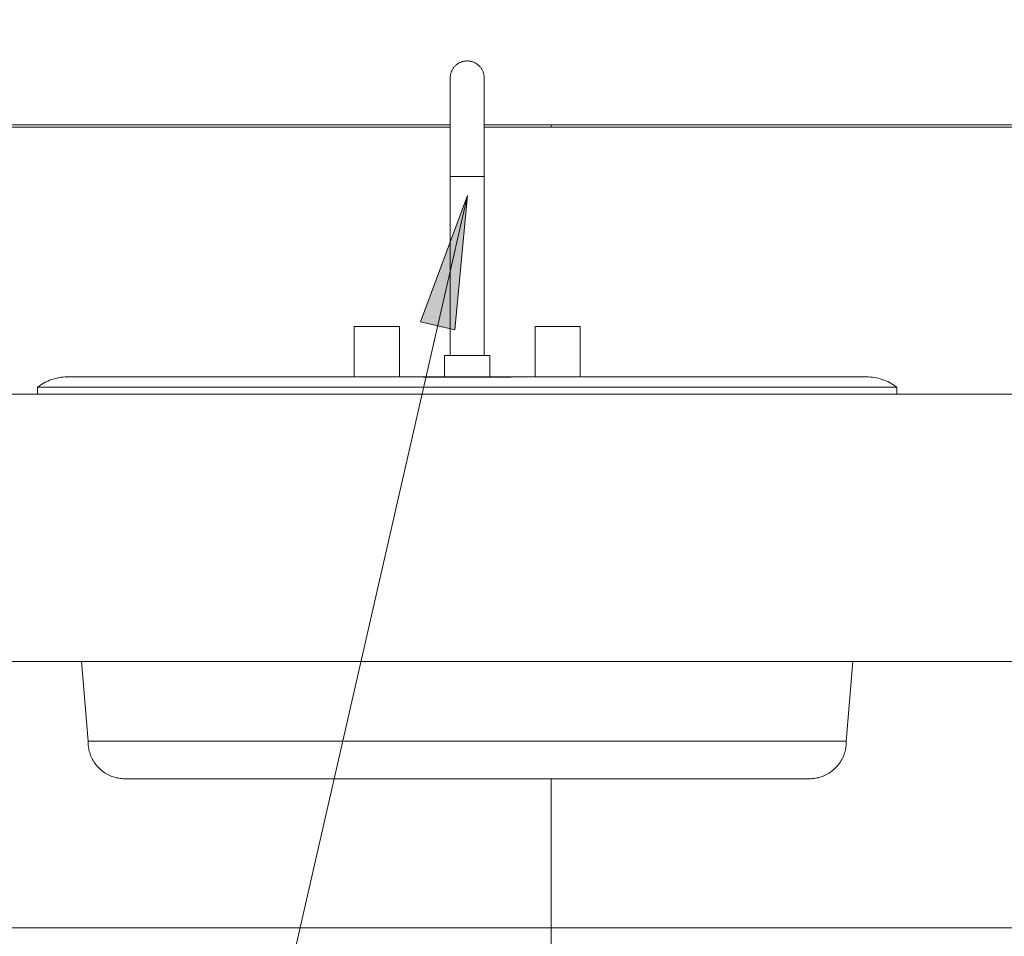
# Model space of a CAD drawing. Header units: metres. Extents: x -10.1 to 50.7, y -18 to 8.5.
# Tile 57 of 109: x 15.144 to 15.697, y 0.596 to 1.11. Entities that reach past the tile are written whole.
import ezdxf

# ---------------------------------------------------------------- set-up
doc = ezdxf.new("R2010")
doc.units = ezdxf.units.M
for name, color, linetype, lineweight in [('A-ANNO-DIMS', 4, 'Continuous', 18), ('A-ANNO-DIMS-25', 211, 'Continuous', 9), ('A-ANNO-KEYN', 231, 'Continuous', 9), ('A-GENM', 13, 'Continuous', 18), ('A-WALL-PATT', 111, 'Continuous', 35), ('P-SANR-FIXT', 6, 'Continuous', 18)]:
    doc.layers.add(name, color=color, linetype=linetype, lineweight=lineweight)
doc.styles.add('Century Gothic_2', font='GOTHIC.TTF', dxfattribs={"height": 0.071856})
doc.dimstyles.new('_Cotas_detalhamento_3_mm_4', dxfattribs={"dimscale": 0.3048, "dimtxt": 0.075, "dimasz": 0.123031, "dimexe": 0.082021, "dimexo": 0.246063, "dimgap": 0.123031, "dimtad": 1, "dimdec": 0, "dimlfac": 100, "dimzin": 0, "dimdsep": 46, "dimtxsty": 'Century Gothic_2', "dimblk1": 'OBLIQUE', "dimblk2": 'OBLIQUE', "dimsah": 1, "dimcen": 0.09, "dimdle": 0.410105, "dimazin": 0, "dimtfac": 1, "dimtdec": 4, "dimtix": 1, "dimtmove": 2, "dimatfit": 3, "dimfxl": 1, "dimtvp": 1, "dimtolj": 1, "dimtzin": 0, "dimarcsym": 2})

# ---------------------------------------------------------------- blocks, each defined once
blk = doc.blocks.new('Generic Models 12 - Generic Models 12-196363-Vista E')
at = {"layer": 'A-GENM'}
for p, q in [((-5.77365, 1.05), (-6.45468, 1.05)), ((-5.07669, 1.05), (-5.75468, 1.05)), ((-6.91727, 0.9), (-4.61969, 0.9)), ((-4.61969, 0.75), (-6.91727, 0.75))]:
    blk.add_line(p, q, dxfattribs=at)
blk = doc.blocks.new('M_Sink Vanity-Round - 482 x 482mm-V15-Vista E')
at = {"layer": 'P-SANR-FIXT'}
for p, q in [((-5.77367, 1.02224), (-5.77367, 0.92176)), ((-5.76415, 1.02224), (-5.77344, 1.02224)), ((-5.75486, 1.02224), (-5.76415, 1.02224)), ((-5.75462, 0.92176), (-5.75462, 1.02224)), ((-5.82765, 0.9381), (-5.82765, 0.90966)), ((-5.82765, 0.9381), (-5.80225, 0.9381)), ((-5.80225, 0.90962), (-5.80225, 0.9381)), ((-5.72605, 0.9381), (-5.72605, 0.90962)), ((-5.72605, 0.9381), (-5.70065, 0.9381)), ((-5.70065, 0.90966), (-5.70065, 0.9381)), ((-5.77685, 0.92176), (-5.77685, 0.90952)), ((-5.77685, 0.92176), (-5.75145, 0.92176)), ((-5.75145, 0.90952), (-5.75145, 0.92176)), ((-5.76415, 0.90952), (-5.78884, 0.90952)), ((-5.73946, 0.90952), (-5.76415, 0.90952)), ((-6.00545, 0.90397), (-6.00545, 0.9)), ((-6.00545, 0.90397), (-5.76415, 0.90397)), ((-5.76415, 0.90397), (-5.52285, 0.90397)), ((-5.52285, 0.9), (-5.52285, 0.90397)), ((-5.9808, 0.75), (-5.977, 0.70528)), ((-5.5513, 0.70528), (-5.5475, 0.75)), ((-5.76415, 0.70528), (-5.977, 0.70528)), ((-5.55285, 0.70528), (-5.76415, 0.70528)), ((-5.5513, 0.70528), (-5.55279, 0.70528))]:
    blk.add_line(p, q, dxfattribs=at)
at = {"layer": 'P-SANR-FIXT', "flags": 128}
for points in [[(-5.77367, 1.07766), (-5.77367, 1.07804), (-5.77364, 1.07842), (-5.77361, 1.0788), (-5.77355, 1.07918), (-5.77348, 1.07955), (-5.7734, 1.07992), (-5.7733, 1.08029), (-5.77319, 1.08065), (-5.77306, 1.08101), (-5.77292, 1.08137), (-5.77277, 1.08171), (-5.7726, 1.08206), (-5.77242, 1.08239), (-5.77222, 1.08272), (-5.77201, 1.08304), (-5.77179, 1.08335), (-5.77156, 1.08365), (-5.77131, 1.08394), (-5.77105, 1.08422), (-5.77079, 1.08449), (-5.77051, 1.08475), (-5.77022, 1.085), (-5.76992, 1.08524), (-5.76961, 1.08546), (-5.7693, 1.08567), (-5.76897, 1.08587), (-5.76864, 1.08606), (-5.7683, 1.08623), (-5.76795, 1.08639), (-5.7676, 1.08654), (-5.76724, 1.08667), (-5.76688, 1.08678), (-5.76651, 1.08688), (-5.76614, 1.08697), (-5.76577, 1.08704), (-5.76539, 1.0871), (-5.76501, 1.08714), (-5.76463, 1.08717), (-5.76425, 1.08718), (-5.76415, 1.08718)], [(-5.76415, 1.08718), (-5.76377, 1.08717), (-5.76339, 1.08715), (-5.76301, 1.08711), (-5.76263, 1.08706), (-5.76226, 1.08699), (-5.76189, 1.08691), (-5.76152, 1.08681), (-5.76115, 1.0867), (-5.76079, 1.08657), (-5.76044, 1.08643), (-5.76009, 1.08628), (-5.75975, 1.08611), (-5.75942, 1.08592), (-5.75909, 1.08573), (-5.75877, 1.08552), (-5.75846, 1.0853), (-5.75816, 1.08506), (-5.75787, 1.08482), (-5.75759, 1.08456), (-5.75732, 1.08429), (-5.75706, 1.08402), (-5.75681, 1.08373), (-5.75657, 1.08343), (-5.75635, 1.08312), (-5.75613, 1.0828), (-5.75594, 1.08248), (-5.75575, 1.08215), (-5.75558, 1.08181), (-5.75542, 1.08146), (-5.75527, 1.08111), (-5.75514, 1.08075), (-5.75502, 1.08039), (-5.75492, 1.08002), (-5.75484, 1.07965), (-5.75476, 1.07928), (-5.75471, 1.0789), (-5.75466, 1.07852), (-5.75464, 1.07814), (-5.75463, 1.07776), (-5.75462, 1.07766)], [(-5.77367, 1.02224), (-5.77367, 1.02445), (-5.77367, 1.02667), (-5.77367, 1.02887), (-5.77367, 1.03107), (-5.77367, 1.03325), (-5.77367, 1.03541), (-5.77367, 1.03755), (-5.77367, 1.03967), (-5.77367, 1.04176), (-5.77367, 1.04382), (-5.77367, 1.04584), (-5.77367, 1.04783), (-5.77367, 1.04977), (-5.77367, 1.05168), (-5.77367, 1.05353), (-5.77367, 1.05533), (-5.77367, 1.05709), (-5.77367, 1.05878), (-5.77367, 1.06042), (-5.77367, 1.06199), (-5.77367, 1.06351), (-5.77367, 1.06495), (-5.77367, 1.06633), (-5.77367, 1.06764), (-5.77367, 1.06887), (-5.77367, 1.07003), (-5.77367, 1.07112), (-5.77367, 1.07212), (-5.77367, 1.07305), (-5.77367, 1.07389), (-5.77367, 1.07465), (-5.77367, 1.07533), (-5.77367, 1.07592), (-5.77367, 1.07643), (-5.77367, 1.07685), (-5.77367, 1.07718), (-5.77367, 1.07743), (-5.77367, 1.07759), (-5.77367, 1.07765), (-5.77367, 1.07766)], [(-5.77367, 1.07766), (-5.77367, 1.07761), (-5.77367, 1.07748), (-5.77367, 1.07726), (-5.77367, 1.07695), (-5.77367, 1.07655), (-5.77367, 1.07607), (-5.77367, 1.0755), (-5.77367, 1.07484), (-5.77367, 1.07411), (-5.77367, 1.07328), (-5.77367, 1.07238), (-5.77367, 1.07139), (-5.77367, 1.07033), (-5.77367, 1.06919), (-5.77367, 1.06798), (-5.77367, 1.06669), (-5.77367, 1.06533), (-5.77367, 1.0639), (-5.77367, 1.06241), (-5.77367, 1.06085), (-5.77367, 1.05923), (-5.77367, 1.05755), (-5.77367, 1.05581), (-5.77367, 1.05402), (-5.77367, 1.05218), (-5.77367, 1.05029), (-5.77367, 1.04836), (-5.77367, 1.04638), (-5.77367, 1.04437), (-5.77367, 1.04232), (-5.77367, 1.04024), (-5.77367, 1.03813), (-5.77367, 1.03599), (-5.77367, 1.03383), (-5.77367, 1.03166), (-5.77367, 1.02947), (-5.77367, 1.02726), (-5.77367, 1.02505), (-5.77367, 1.02284), (-5.77367, 1.02224)], [(-5.75462, 1.02224), (-5.75462, 1.02445), (-5.75462, 1.02667), (-5.75462, 1.02887), (-5.75462, 1.03107), (-5.75462, 1.03325), (-5.75462, 1.03541), (-5.75462, 1.03755), (-5.75462, 1.03967), (-5.75462, 1.04176), (-5.75462, 1.04382), (-5.75462, 1.04584), (-5.75462, 1.04783), (-5.75462, 1.04977), (-5.75462, 1.05168), (-5.75462, 1.05353), (-5.75462, 1.05533), (-5.75462, 1.05709), (-5.75462, 1.05878), (-5.75462, 1.06042), (-5.75462, 1.06199), (-5.75462, 1.06351), (-5.75462, 1.06495), (-5.75462, 1.06633), (-5.75462, 1.06764), (-5.75462, 1.06887), (-5.75462, 1.07003), (-5.75462, 1.07112), (-5.75462, 1.07212), (-5.75462, 1.07305), (-5.75462, 1.07389), (-5.75462, 1.07465), (-5.75462, 1.07533), (-5.75462, 1.07592), (-5.75462, 1.07643), (-5.75462, 1.07685), (-5.75462, 1.07718), (-5.75462, 1.07743), (-5.75462, 1.07759), (-5.75462, 1.07765), (-5.75462, 1.07766)], [(-5.75462, 1.07766), (-5.75462, 1.07761), (-5.75462, 1.07748), (-5.75462, 1.07726), (-5.75462, 1.07695), (-5.75462, 1.07655), (-5.75462, 1.07607), (-5.75462, 1.0755), (-5.75462, 1.07484), (-5.75462, 1.07411), (-5.75462, 1.07328), (-5.75462, 1.07238), (-5.75462, 1.07139), (-5.75462, 1.07033), (-5.75462, 1.06919), (-5.75462, 1.06798), (-5.75462, 1.06669), (-5.75462, 1.06533), (-5.75462, 1.0639), (-5.75462, 1.06241), (-5.75462, 1.06085), (-5.75462, 1.05923), (-5.75462, 1.05755), (-5.75462, 1.05581), (-5.75462, 1.05402), (-5.75462, 1.05218), (-5.75462, 1.05029), (-5.75462, 1.04836), (-5.75462, 1.04638), (-5.75462, 1.04437), (-5.75462, 1.04232), (-5.75462, 1.04024), (-5.75462, 1.03813), (-5.75462, 1.03599), (-5.75462, 1.03383), (-5.75462, 1.03166), (-5.75462, 1.02947), (-5.75462, 1.02726), (-5.75462, 1.02505), (-5.75462, 1.02284), (-5.75462, 1.02224)], [(-6.00545, 0.90397), (-6.00455, 0.90463), (-6.00363, 0.90526), (-6.00268, 0.90585), (-6.00171, 0.9064), (-6.00072, 0.90691), (-5.99971, 0.90738), (-5.99868, 0.90782), (-5.99764, 0.90821), (-5.99658, 0.90855), (-5.99551, 0.90886), (-5.99442, 0.90912), (-5.99333, 0.90934), (-5.99223, 0.90951), (-5.99112, 0.90964), (-5.99001, 0.90973), (-5.98889, 0.90977), (-5.98842, 0.90977)], [(-5.76415, 0.90977), (-5.77312, 0.90977), (-5.78207, 0.90977), (-5.791, 0.90977), (-5.79988, 0.90977), (-5.80871, 0.90977), (-5.81746, 0.90977), (-5.82613, 0.90977), (-5.8347, 0.90977), (-5.84315, 0.90977), (-5.85148, 0.90977), (-5.85968, 0.90977), (-5.86771, 0.90977), (-5.87559, 0.90977), (-5.88328, 0.90977), (-5.89078, 0.90977), (-5.89808, 0.90977), (-5.90517, 0.90977), (-5.91203, 0.90977), (-5.91865, 0.90977), (-5.92503, 0.90977), (-5.93115, 0.90977), (-5.937, 0.90977), (-5.94258, 0.90977), (-5.94787, 0.90977), (-5.95287, 0.90977), (-5.95756, 0.90977), (-5.96195, 0.90977), (-5.96602, 0.90977), (-5.96976, 0.90977), (-5.97318, 0.90977), (-5.97626, 0.90977), (-5.979, 0.90977), (-5.9814, 0.90977), (-5.98346, 0.90977), (-5.98516, 0.90977), (-5.9865, 0.90977), (-5.9875, 0.90977), (-5.98813, 0.90977), (-5.98841, 0.90977), (-5.98842, 0.90977)], [(-5.98842, 0.90977), (-5.98824, 0.90977), (-5.9877, 0.90977), (-5.98681, 0.90977), (-5.98556, 0.90977), (-5.98395, 0.90977), (-5.98199, 0.90977), (-5.97969, 0.90977), (-5.97703, 0.90977), (-5.97404, 0.90977), (-5.97072, 0.90977), (-5.96706, 0.90977), (-5.96308, 0.90977), (-5.95878, 0.90977), (-5.95416, 0.90977), (-5.94925, 0.90977), (-5.94404, 0.90977), (-5.93854, 0.90977), (-5.93276, 0.90977), (-5.92671, 0.90977), (-5.9204, 0.90977), (-5.91384, 0.90977), (-5.90704, 0.90977), (-5.90002, 0.90977), (-5.89277, 0.90977), (-5.88532, 0.90977), (-5.87768, 0.90977), (-5.86985, 0.90977), (-5.86186, 0.90977), (-5.85371, 0.90977), (-5.84542, 0.90977), (-5.83699, 0.90977), (-5.82845, 0.90977), (-5.82764, 0.90977)], [(-5.80225, 0.90977), (-5.7934, 0.90977), (-5.78448, 0.90977), (-5.77682, 0.90977)], [(-5.53988, 0.90977), (-5.54006, 0.90977), (-5.5406, 0.90977), (-5.54149, 0.90977), (-5.54274, 0.90977), (-5.54435, 0.90977), (-5.54631, 0.90977), (-5.54861, 0.90977), (-5.55127, 0.90977), (-5.55426, 0.90977), (-5.55758, 0.90977), (-5.56124, 0.90977), (-5.56522, 0.90977), (-5.56952, 0.90977), (-5.57414, 0.90977), (-5.57905, 0.90977), (-5.58426, 0.90977), (-5.58976, 0.90977), (-5.59554, 0.90977), (-5.60159, 0.90977), (-5.6079, 0.90977), (-5.61446, 0.90977), (-5.62126, 0.90977), (-5.62828, 0.90977), (-5.63553, 0.90977), (-5.64298, 0.90977), (-5.65062, 0.90977), (-5.65845, 0.90977), (-5.66644, 0.90977), (-5.67459, 0.90977), (-5.68288, 0.90977), (-5.69131, 0.90977), (-5.69985, 0.90977), (-5.70849, 0.90977), (-5.71722, 0.90977), (-5.72603, 0.90977), (-5.7349, 0.90977), (-5.74381, 0.90977), (-5.75276, 0.90977), (-5.76173, 0.90977), (-5.76415, 0.90977)], [(-5.75145, 0.90977), (-5.74623, 0.90977), (-5.7373, 0.90977), (-5.72842, 0.90977), (-5.72604, 0.90977)], [(-5.70065, 0.90977), (-5.6936, 0.90977), (-5.68515, 0.90977), (-5.67682, 0.90977), (-5.66862, 0.90977), (-5.66059, 0.90977), (-5.65271, 0.90977), (-5.64502, 0.90977), (-5.63752, 0.90977), (-5.63022, 0.90977), (-5.62313, 0.90977), (-5.61627, 0.90977), (-5.60965, 0.90977), (-5.60327, 0.90977), (-5.59715, 0.90977), (-5.5913, 0.90977), (-5.58572, 0.90977), (-5.58043, 0.90977), (-5.57543, 0.90977), (-5.57074, 0.90977), (-5.56635, 0.90977), (-5.56228, 0.90977), (-5.55854, 0.90977), (-5.55512, 0.90977), (-5.55204, 0.90977), (-5.5493, 0.90977), (-5.5469, 0.90977), (-5.54484, 0.90977), (-5.54314, 0.90977), (-5.5418, 0.90977), (-5.5408, 0.90977), (-5.54017, 0.90977), (-5.53989, 0.90977), (-5.53988, 0.90977)], [(-5.53988, 0.90977), (-5.53877, 0.90975), (-5.53765, 0.90968), (-5.53654, 0.90957), (-5.53544, 0.90942), (-5.53434, 0.90922), (-5.53325, 0.90897), (-5.53217, 0.90869), (-5.53111, 0.90836), (-5.53006, 0.90799), (-5.52902, 0.90757), (-5.528, 0.90712), (-5.527, 0.90662), (-5.52603, 0.90609), (-5.52507, 0.90551), (-5.52414, 0.9049), (-5.52323, 0.90426), (-5.52285, 0.90397)], [(-5.95644, 0.6841), (-5.95727, 0.68412), (-5.95809, 0.68417), (-5.95891, 0.68425), (-5.95972, 0.68436), (-5.96053, 0.68451), (-5.96133, 0.68469), (-5.96213, 0.6849), (-5.96291, 0.68514), (-5.96369, 0.68542), (-5.96445, 0.68572), (-5.9652, 0.68606), (-5.96594, 0.68642), (-5.96666, 0.68682), (-5.96737, 0.68724), (-5.96806, 0.68769), (-5.96873, 0.68817), (-5.96938, 0.68867), (-5.97, 0.6892), (-5.97061, 0.68976), (-5.9712, 0.69034), (-5.97176, 0.69094), (-5.97229, 0.69156), (-5.97281, 0.69221), (-5.97329, 0.69287), (-5.97375, 0.69355), (-5.97418, 0.69425), (-5.97458, 0.69497), (-5.97496, 0.69571), (-5.9753, 0.69645), (-5.97561, 0.69721), (-5.97589, 0.69799), (-5.97615, 0.69877), (-5.97637, 0.69956), (-5.97655, 0.70036), (-5.97671, 0.70117), (-5.97683, 0.70198), (-5.97692, 0.7028), (-5.97698, 0.70362), (-5.97701, 0.70444), (-5.977, 0.70527), (-5.977, 0.70528)], [(-5.5513, 0.70528), (-5.55129, 0.70446), (-5.55132, 0.70364), (-5.55137, 0.70282), (-5.55146, 0.702), (-5.55159, 0.70119), (-5.55174, 0.70038), (-5.55193, 0.69958), (-5.55215, 0.69879), (-5.5524, 0.698), (-5.55268, 0.69723), (-5.55299, 0.69647), (-5.55334, 0.69572), (-5.55371, 0.69499), (-5.55411, 0.69427), (-5.55454, 0.69357), (-5.555, 0.69289), (-5.55548, 0.69222), (-5.55599, 0.69158), (-5.55653, 0.69095), (-5.55709, 0.69035), (-5.55767, 0.68977), (-5.55828, 0.68922), (-5.55891, 0.68869), (-5.55956, 0.68818), (-5.56023, 0.6877), (-5.56092, 0.68725), (-5.56162, 0.68683), (-5.56234, 0.68643), (-5.56308, 0.68607), (-5.56383, 0.68573), (-5.56459, 0.68542), (-5.56537, 0.68515), (-5.56615, 0.68491), (-5.56695, 0.68469), (-5.56775, 0.68451), (-5.56856, 0.68437), (-5.56938, 0.68425), (-5.57019, 0.68417), (-5.57102, 0.68412), (-5.57184, 0.6841), (-5.57186, 0.6841)], [(-5.76415, 0.6841), (-5.77184, 0.6841), (-5.77952, 0.6841), (-5.78717, 0.6841), (-5.79479, 0.6841), (-5.80235, 0.6841), (-5.80986, 0.6841), (-5.81729, 0.6841), (-5.82464, 0.6841), (-5.83189, 0.6841), (-5.83903, 0.6841), (-5.84606, 0.6841), (-5.85295, 0.6841), (-5.8597, 0.6841), (-5.86629, 0.6841), (-5.87273, 0.6841), (-5.87899, 0.6841), (-5.88506, 0.6841), (-5.89095, 0.6841), (-5.89663, 0.6841), (-5.90209, 0.6841), (-5.90734, 0.6841), (-5.91236, 0.6841), (-5.91714, 0.6841), (-5.92168, 0.6841), (-5.92596, 0.6841), (-5.92999, 0.6841), (-5.93375, 0.6841), (-5.93723, 0.6841), (-5.94045, 0.6841), (-5.94338, 0.6841), (-5.94602, 0.6841), (-5.94837, 0.6841), (-5.95043, 0.6841), (-5.95219, 0.6841), (-5.95365, 0.6841), (-5.9548, 0.6841), (-5.95565, 0.6841), (-5.9562, 0.6841), (-5.95643, 0.6841), (-5.95644, 0.6841)], [(-5.95644, 0.6841), (-5.95629, 0.6841), (-5.95583, 0.6841), (-5.95506, 0.6841), (-5.95399, 0.6841), (-5.95261, 0.6841), (-5.95093, 0.6841), (-5.94896, 0.6841), (-5.94668, 0.6841), (-5.94412, 0.6841), (-5.94126, 0.6841), (-5.93813, 0.6841), (-5.93471, 0.6841), (-5.93103, 0.6841), (-5.92707, 0.6841), (-5.92286, 0.6841), (-5.91839, 0.6841), (-5.91367, 0.6841), (-5.90872, 0.6841), (-5.90353, 0.6841), (-5.89812, 0.6841), (-5.8925, 0.6841), (-5.88667, 0.6841), (-5.88065, 0.6841), (-5.87443, 0.6841), (-5.86805, 0.6841), (-5.86149, 0.6841), (-5.85478, 0.6841), (-5.84793, 0.6841), (-5.84094, 0.6841), (-5.83383, 0.6841), (-5.82661, 0.6841), (-5.81928, 0.6841), (-5.81187, 0.6841), (-5.80439, 0.6841), (-5.79683, 0.6841), (-5.78923, 0.6841), (-5.78159, 0.6841), (-5.77391, 0.6841), (-5.76623, 0.6841), (-5.76415, 0.6841)], [(-5.76415, 0.6841), (-5.75646, 0.6841), (-5.74878, 0.6841), (-5.74113, 0.6841), (-5.73351, 0.6841), (-5.72595, 0.6841), (-5.71844, 0.6841), (-5.71101, 0.6841), (-5.70366, 0.6841), (-5.69641, 0.6841), (-5.68927, 0.6841), (-5.68224, 0.6841), (-5.67535, 0.6841), (-5.6686, 0.6841), (-5.66201, 0.6841), (-5.65557, 0.6841), (-5.64931, 0.6841), (-5.64324, 0.6841), (-5.63735, 0.6841), (-5.63167, 0.6841), (-5.62621, 0.6841), (-5.62096, 0.6841), (-5.61594, 0.6841), (-5.61116, 0.6841), (-5.60662, 0.6841), (-5.60234, 0.6841), (-5.59831, 0.6841), (-5.59455, 0.6841), (-5.59107, 0.6841), (-5.58785, 0.6841), (-5.58492, 0.6841), (-5.58228, 0.6841), (-5.57993, 0.6841), (-5.57787, 0.6841), (-5.57611, 0.6841), (-5.57465, 0.6841), (-5.5735, 0.6841), (-5.57265, 0.6841), (-5.5721, 0.6841), (-5.57187, 0.6841), (-5.57186, 0.6841)], [(-5.57186, 0.6841), (-5.57201, 0.6841), (-5.57247, 0.6841), (-5.57324, 0.6841), (-5.57431, 0.6841), (-5.57569, 0.6841), (-5.57737, 0.6841), (-5.57934, 0.6841), (-5.58162, 0.6841), (-5.58418, 0.6841), (-5.58704, 0.6841), (-5.59017, 0.6841), (-5.59359, 0.6841), (-5.59727, 0.6841), (-5.60123, 0.6841), (-5.60544, 0.6841), (-5.60991, 0.6841), (-5.61463, 0.6841), (-5.61958, 0.6841), (-5.62477, 0.6841), (-5.63018, 0.6841), (-5.6358, 0.6841), (-5.64163, 0.6841), (-5.64765, 0.6841), (-5.65387, 0.6841), (-5.66025, 0.6841), (-5.66681, 0.6841), (-5.67352, 0.6841), (-5.68037, 0.6841), (-5.68736, 0.6841), (-5.69447, 0.6841), (-5.70169, 0.6841), (-5.70902, 0.6841), (-5.71643, 0.6841), (-5.72391, 0.6841), (-5.73147, 0.6841), (-5.73907, 0.6841), (-5.74671, 0.6841), (-5.75439, 0.6841), (-5.76207, 0.6841), (-5.76415, 0.6841)]]:
    blk.add_lwpolyline(points, dxfattribs=at)
blk = doc.blocks.new('_ESPELHO - _ESPELHO-1696828-Vista E')
at = {"layer": 'A-GENM'}
for p, q in [((-5.77365, 1.05133), (-6.45466, 1.05133)), ((-5.07669, 1.05133), (-5.75466, 1.05133))]:
    blk.add_line(p, q, dxfattribs=at)
blk = doc.blocks.new('DIMBLOCK62-Vista E')
at = {"layer": 'A-ANNO-DIMS-25', "lineweight": 18}
for p, q in [((20.25117, 0.70485), (20.23242, 0.7236)), ((20.25117, 0.70485), (20.26992, 0.6861)), ((20.25117, 0), (20.23242, 0.01875)), ((20.25117, 0), (20.26992, -0.01875))]:
    blk.add_line(p, q, dxfattribs=at)
at = {"layer": 'A-ANNO-DIMS-25'}
for p, q in [((20.20269, 0.70485), (20.27617, 0.70485)), ((20.25117, 0.70485), (20.20269, 0.70485)), ((20.25117, 0.70485), (20.25117, -0.125)), ((11.61699, 0), (20.27617, 0)), ((20.25117, 0), (14.01699, 0))]:
    blk.add_line(p, q, dxfattribs=at)
at = {"layer": 'A-ANNO-DIMS-25', "color": 0, "insert": (20.12158, 0.46005), "char_height": 0.071856, "width": 0.1342857, "attachment_point": 1, "rotation": 90, "line_spacing_factor": 0.984117, "style": 'Century Gothic_2'}
blk.add_mtext('70', dxfattribs=at)
blk = doc.blocks.new('_Oblique')
at = {"color": 0, "linetype": 'ByBlock', "lineweight": -2}
blk.add_line((-0.5, -0.5), (0.5, 0.5), dxfattribs=at)

msp = doc.modelspace()

# ---------------------------------------------------------------- hatches: boundary and pattern name
at = {"layer": 'A-ANNO-KEYN'}
msp.add_hatch(color=256, dxfattribs=at).paths.add_polyline_path([(15.3953, 1.01157), (15.36894, 0.94067), (15.38819, 0.93626)], flags=0)
at = {"layer": 'A-WALL-PATT', "lineweight": 18}
h = msp.add_hatch(dxfattribs=at)
h.set_pattern_fill('FP_14', color=256, style=0, pattern_type=2)
h.set_pattern_definition([(0, (11.842, 0), (0, 0.3), []), (90, (11.842, 0), (-0.6, 4e-17), [])])
h.paths.add_polyline_path([(14.3395, 0), (19.78143, 0), (19.80339, 0.2013), (19.78489, 0.20803), (19.73302, 0.23246), (19.68329, 0.26696), (19.65789, 0.29236), (19.64476, 0.31555), (19.63249, 0.34973), (19.63249, 0.36195), (20.34006, 0.36195), (20.34006, 0.37465), (20.19469, 0.37492), (20.19116, 0.37565), (20.18543, 0.3774), (20.18159, 0.38038), (20.17693, 0.38429), (20.17215, 0.39348), (20.16301, 0.43815), (20.15319, 0.65405), (20.14631, 0.65428), (20.14487, 0.65459), (20.14274, 0.65611), (20.14141, 0.65836), (20.1411, 0.66095), (20.14392, 0.69326), (20.14619, 0.69933), (20.15086, 0.70341), (20.15723, 0.70478), (20.1581, 0.70485), (20.41651, 0.70485), (20.42254, 0.70333), (20.42712, 0.69913), (20.42916, 0.69326), (20.43199, 0.66095), (20.43199, 1.8), (19.14199, 1.8), (19.14199, 0.2), (19.12199, 0.2), (19.12199, 1.8), (16.53971, 1.8), (16.53957, 1.05133), (16.10156, 1.05133), (16.10174, 1.05), (16.53957, 1.05), (16.53957, 0.75), (16.30872, 0.75), (16.30492, 0.70528), (16.30398, 0.69992), (16.30239, 0.69551), (16.29868, 0.69031), (16.29609, 0.688), (16.29276, 0.68622), (16.28972, 0.68499), (16.28296, 0.6841), (15.89751, 0.68439), (15.89423, 0.68495), (15.88968, 0.68699), (15.88621, 0.6895), (15.88286, 0.69353), (15.88131, 0.69677), (15.87985, 0.70158), (15.87922, 0.70528), (15.87542, 0.75), (15.61176, 0.75), (15.60796, 0.70528), (15.60703, 0.69992), (15.60495, 0.69481), (15.60172, 0.69031), (15.59913, 0.688), (15.5958, 0.68622), (15.59276, 0.68499), (15.58601, 0.6841), (15.20055, 0.68439), (15.19727, 0.68495), (15.19272, 0.68699), (15.18925, 0.6895), (15.1859, 0.69353), (15.18435, 0.69677), (15.1829, 0.70158), (15.18226, 0.70528), (15.17846, 0.75), (14.91176, 0.75), (14.90736, 0.70156), (14.90668, 0.69897), (14.90495, 0.69481), (14.90172, 0.69031), (14.89913, 0.688), (14.8958, 0.68622), (14.89276, 0.68499), (14.88601, 0.6841), (14.50055, 0.68439), (14.49727, 0.68495), (14.49272, 0.68699), (14.48925, 0.6895), (14.4859, 0.69353), (14.48435, 0.69677), (14.4829, 0.70158), (14.48226, 0.70528), (14.47846, 0.75), (14.24199, 0.75), (14.24199, 0), (14.3393, 0)], flags=0)
h.paths.add_polyline_path([(20.34081, 0), (20.43199, 0), (20.43199, 0.1442), (20.42898, 0.1442), (20.42399, 0.1642), (20.41798, 0.1642), (20.41805, 0.1537), (20.41653, 0.13776), (20.41198, 0.11928), (20.40834, 0.1076), (20.3964, 0.08597), (20.38274, 0.07088), (20.36858, 0.05946), (20.34735, 0.05108), (20.33531, 0.04993), (20.33936, 0.01329)], flags=0)
h.paths.add_polyline_path([(20.33308, 0.06982), (20.34413, 0.07085), (20.35043, 0.07282), (20.35843, 0.07669), (20.36934, 0.08447), (20.38148, 0.09951), (20.3896, 0.11429), (20.39416, 0.1263), (20.39659, 0.13903), (20.39818, 0.15383), (20.39808, 0.1642), (20.38703, 0.16412), (20.37275, 0.15999), (20.35939, 0.14798), (20.32847, 0.11571), (20.32802, 0.11501), (20.33307, 0.06994)], flags=0)
h.paths.add_polyline_path([(14.3795, 0.07001), (14.35879, 0.07273), (14.3395, 0.08073), (14.32293, 0.09344), (14.31021, 0.11001), (14.30222, 0.1293), (14.2995, 0.15001), (14.3795, 0.15001), (14.3795, 0.07273)], flags=0)
h.paths.add_polyline_path([(14.50946, 0.11501), (14.50946, 0.18386), (14.55857, 0.14947)], flags=0)
h.paths.add_polyline_path([(20.32517, 0.14133), (20.35433, 0.17153), (20.36413, 0.17806), (20.3753, 0.18238), (20.38679, 0.1842), (20.396, 0.1842), (20.39157, 0.20042), (20.38617, 0.21278), (20.38123, 0.22117), (20.37134, 0.23209), (20.36221, 0.24545), (20.35453, 0.26043), (20.34859, 0.27662), (20.34216, 0.30398), (20.34006, 0.33587), (20.33996, 0.33655), (20.31829, 0.33655), (20.31829, 0.20637), (20.32446, 0.14798)], flags=0)
h.paths.add_polyline_path([(14.43607, 0.15001), (14.3795, 0.15001), (14.3795, 0.23001), (14.4002, 0.22728), (14.4195, 0.21929), (14.43607, 0.20658), (14.44878, 0.19001), (14.45677, 0.17071), (14.4595, 0.15001), (14.44878, 0.15001)], flags=0)
h.paths.add_polyline_path([(20.41663, 0.1842), (20.42399, 0.1842), (20.42898, 0.2042), (20.43199, 0.2042), (20.43199, 0.66095), (20.43168, 0.65836), (20.43034, 0.65611), (20.42822, 0.65459), (20.42566, 0.65405), (20.41989, 0.65405), (20.41008, 0.43815), (20.40093, 0.39348), (20.39586, 0.38372), (20.38713, 0.37703), (20.3764, 0.37465), (20.36003, 0.37465), (20.36011, 0.33131), (20.36175, 0.30793), (20.36786, 0.2815), (20.3735, 0.26709), (20.38022, 0.2543), (20.38868, 0.24255), (20.3964, 0.23418), (20.4051, 0.2192), (20.40936, 0.20941), (20.41335, 0.19667), (20.41604, 0.1842)], flags=0)
h.paths.add_polyline_path([(14.3445, 0.30001), (14.3795, 0.34999), (14.4145, 0.30001), (14.3795, 0.30001)], flags=0)
h.paths.add_polyline_path([(19.46238, 0.32638), (19.46424, 0.35709), (19.46254, 0.38598), (19.46033, 0.401), (19.45993, 0.4014), (19.45834, 0.4002), (19.45708, 0.40134), (19.45573, 0.4), (19.45433, 0.4014), (19.45293, 0.4), (19.45153, 0.4014), (19.45013, 0.4), (19.44873, 0.4014), (19.44733, 0.4), (19.44593, 0.4014), (19.44453, 0.4), (19.44044, 0.4), (19.44044, 0.41409), (19.43874, 0.41486), (19.42144, 0.42339), (19.40425, 0.43487), (19.38871, 0.4485), (19.37509, 0.46404), (19.36263, 0.4832), (19.35446, 0.49976), (19.34755, 0.5207), (19.34379, 0.5396), (19.34244, 0.56022), (19.34406, 0.5822), (19.34784, 0.60117), (19.35508, 0.62193), (19.36361, 0.63922), (19.37509, 0.65641), (19.38871, 0.67194), (19.40536, 0.68631), (19.42342, 0.69803), (19.43997, 0.70619), (19.46093, 0.71311), (19.47985, 0.71687), (19.50053, 0.71821), (19.52242, 0.7166), (19.54312, 0.71223), (19.56214, 0.70558), (19.57944, 0.69705), (19.59662, 0.68557), (19.61216, 0.67194), (19.62579, 0.65641), (19.63825, 0.63723), (19.64641, 0.62068), (19.65333, 0.59971), (19.65709, 0.58084), (19.65844, 0.56022), (19.65682, 0.53824), (19.65279, 0.51855), (19.6458, 0.49853), (19.63677, 0.48048), (19.62579, 0.46404), (19.61216, 0.4485), (19.5957, 0.43426), (19.57746, 0.42241), (19.56053, 0.41412), (19.56053, 0.4), (19.55653, 0.4), (19.55513, 0.4014), (19.55373, 0.4), (19.55233, 0.4014), (19.55093, 0.4), (19.54953, 0.4014), (19.54813, 0.4), (19.54673, 0.4014), (19.54533, 0.4), (19.54393, 0.4014), (19.54253, 0.4), (19.54113, 0.4014), (19.53973, 0.4), (19.53833, 0.4014), (19.53693, 0.4), (19.53553, 0.4014), (19.53409, 0.40004), (19.53273, 0.4014), (19.53133, 0.4), (19.52993, 0.4014), (19.52853, 0.4), (19.52713, 0.4014), (19.52573, 0.4), (19.52433, 0.4014), (19.52293, 0.4), (19.52153, 0.4014), (19.52013, 0.4), (19.51873, 0.4014), (19.51733, 0.4), (19.51593, 0.4014), (19.51453, 0.4), (19.51313, 0.4014), (19.51173, 0.4), (19.51033, 0.4014), (19.50893, 0.4), (19.50753, 0.4014), (19.50613, 0.4), (19.50473, 0.4014), (19.50333, 0.4), (19.50193, 0.4014), (19.50053, 0.4), (19.49913, 0.4014), (19.49773, 0.4), (19.49633, 0.4014), (19.49493, 0.4), (19.49353, 0.4014), (19.49213, 0.4), (19.49073, 0.4014), (19.48933, 0.4), (19.48793, 0.4014), (19.48653, 0.4), (19.48513, 0.4014), (19.48373, 0.4), (19.48233, 0.4014), (19.48093, 0.4), (19.47953, 0.4014), (19.47813, 0.4), (19.47673, 0.4014), (19.47533, 0.4), (19.47393, 0.4014), (19.47253, 0.4), (19.47113, 0.4014), (19.46973, 0.4), (19.46833, 0.4014), (19.46693, 0.4), (19.46553, 0.4014), (19.46413, 0.4), (19.46254, 0.4012), (19.46133, 0.4), (19.46107, 0.4), (19.46347, 0.38371), (19.46512, 0.35593), (19.46338, 0.32638)], flags=0)
h.paths.add_polyline_path([(19.96094, 0.3683), (19.63249, 0.3683), (19.63256, 0.38735), (19.63884, 0.40005), (20.08334, 0.40005), (20.08969, 0.38722), (20.08969, 0.3683), (19.9626, 0.3683)], flags=0)
h.paths.add_polyline_path([(19.44044, 0.41816), (19.44044, 0.41816), (19.43997, 0.41834)], flags=0)
h.paths.add_polyline_path([(17.80957, 0.5), (16.53957, 0.5), (16.53957, 0.55), (17.85957, 0.55), (17.85957, 0.5), (17.83028, 0.5)], flags=0)
h.paths.add_polyline_path([(16.08257, 1.05), (16.08257, 1.05012), (16.08255, 1.05133), (15.40461, 1.05133), (15.40478, 1.05), (16.08255, 1.05)], flags=0)
h.paths.add_polyline_path([(15.3754, 1.05), (15.38561, 1.05012), (15.38559, 1.05133), (14.70461, 1.05133), (14.70478, 1.05), (15.32406, 1.05)], flags=0)
h.paths.add_polyline_path([(14.68561, 1.05), (14.68559, 1.05133), (14.24199, 1.05133), (14.24199, 1.05), (14.68561, 1.05)], flags=0)
h.paths.add_polyline_path([(14.24199, 2.1), (20.43199, 2.1), (20.43199, 2.10175), (20.42199, 2.10175), (20.42199, 3.09825), (20.43199, 3.09825), (20.43199, 3.2), (14.24199, 3.2)], flags=0)

# ---------------------------------------------------------------- linework, layer by layer
at = {"layer": 'A-ANNO-KEYN'}
for p, q in [((15.3953, 1.01157), (15.27716, 0.49546)), ((15.3953, 1.01157), (15.36894, 0.94067)), ((15.38819, 0.93626), (15.3953, 1.01157)), ((15.36894, 0.94067), (15.38819, 0.93626))]:
    msp.add_line(p, q, dxfattribs=at)

# ---------------------------------------------------------------- block references
at = {"layer": 'A-GENM'}
for name in ['_ESPELHO - _ESPELHO-1696828-Vista E', 'Generic Models 12 - Generic Models 12-196363-Vista E']:
    msp.add_blockref(name, (21.15926, 0), dxfattribs=at)
at = {"layer": 'P-SANR-FIXT'}
msp.add_blockref('M_Sink Vanity-Round - 482 x 482mm-V15-Vista E', (21.15926, 0), dxfattribs=at)

# ---------------------------------------------------------------- dimensions: what is measured, and where the dimension line sits
at = {"layer": 'A-ANNO-DIMS', "lineweight": 9}
dim = msp.add_linear_dim(base=(20.25117, 0), p1=(20.27769, 0.70485), p2=(11.54199, 0), angle=90, dimstyle='_Cotas_detalhamento_3_mm_4', override={"dimpost": '<>', "dimfxl": 8.764086}, dxfattribs=at)
dim.commit()
dim.dimension.update_dxf_attribs({"geometry": 'DIMBLOCK62-Vista E', "text_midpoint": (20.16948, 0.5272), "dimtype": 160, "text_rotation": 90})

doc.saveas('drawing.dxf')
